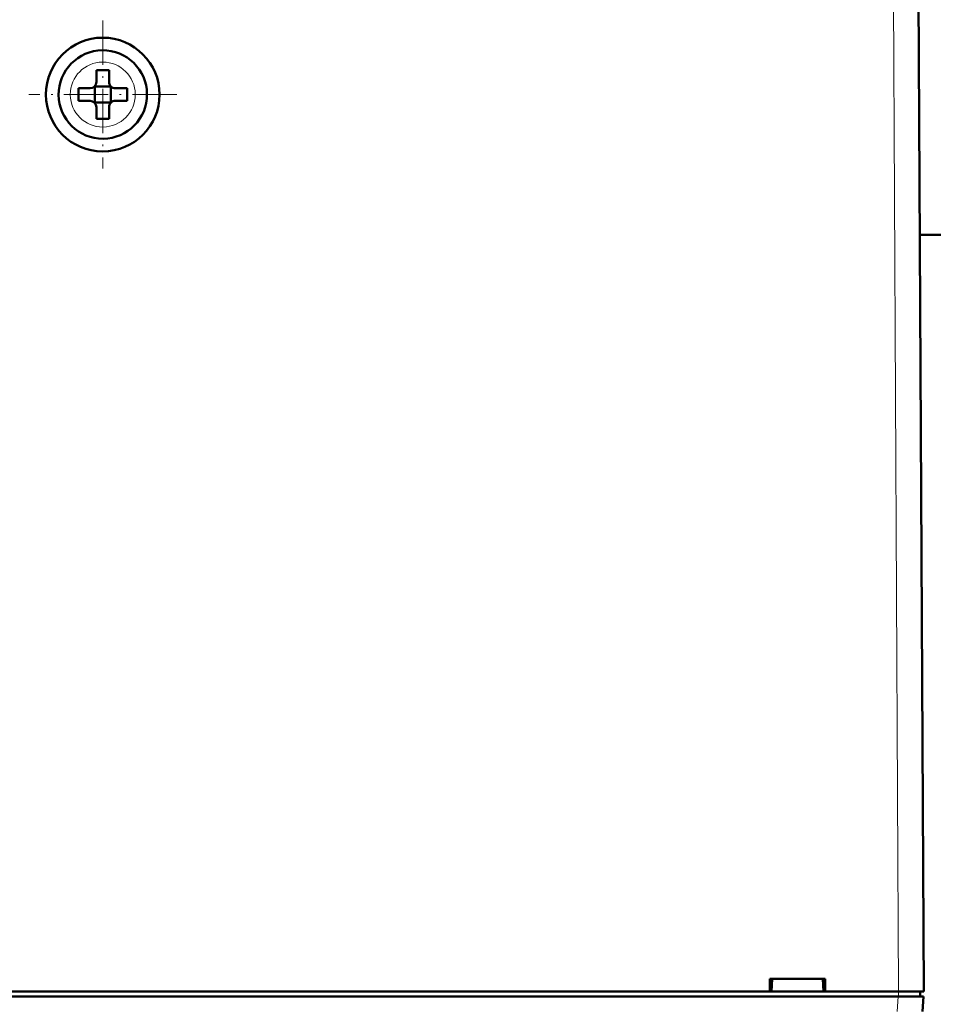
# Model space of a CAD drawing. Extents: x -1358 to 1757, y -1537 to 622.
# Tile 18 of 93: x 354 to 426, y -1389 to -1311. Entities that reach past the tile are written whole.
import ezdxf

# ---------------------------------------------------------------- set-up
doc = ezdxf.new("R2010")
doc.units = 0
doc.linetypes.add('DASHDOT', pattern=[18.5, 12, -3, 0.5, -3])

msp = doc.modelspace()

# ---------------------------------------------------------------- linework, layer by layer
at = {"color": 7, "lineweight": 18}
for p, q in [((422.861, -1305.584), (423.291, -1387.637)), ((360.272, -1314.061), (360.295, -1314.061)), ((357.724, -1316.656), (357.724, -1316.632)), ((362.867, -1316.608), (362.867, -1316.632)), ((360.319, -1319.203), (360.295, -1319.204)), ((423.184, -1389.229), (423.268, -1388.037)), ((423.296, -1387.637), (423.296, -1388.037))]:
    msp.add_line(p, q, dxfattribs=at)
at = {"color": 7, "lineweight": 50}
for p, q in [((425.291, -1387.637), (424.861, -1305.584)), ((359.795, -1314.71), (359.795, -1315.632)), ((360.795, -1315.632), (360.795, -1314.71)), ((358.373, -1316.132), (359.295, -1316.132)), ((359.66, -1315.997), (359.649, -1315.986)), ((359.66, -1315.997), (359.66, -1317.268)), ((360.931, -1315.997), (359.66, -1315.997)), ((360.942, -1315.986), (360.931, -1315.997)), ((360.931, -1315.997), (360.931, -1317.268)), ((362.217, -1316.132), (361.295, -1316.132)), ((358.373, -1317.132), (359.295, -1317.132)), ((359.66, -1317.268), (359.649, -1317.279)), ((359.66, -1317.268), (360.931, -1317.268)), ((360.931, -1317.268), (360.942, -1317.279)), ((362.217, -1317.132), (361.295, -1317.132)), ((359.795, -1317.632), (359.795, -1318.554)), ((360.795, -1317.632), (360.795, -1318.554)), ((426.791, -1327.749), (424.977, -1327.749)), ((425.178, -1366.13), (425.175, -1365.586)), ((413.088, -1387.637), (413.088, -1386.637)), ((413.089, -1386.637), (417.493, -1386.637)), ((413.291, -1386.637), (413.227, -1387.637)), ((417.291, -1386.637), (417.355, -1387.637)), ((417.493, -1386.637), (417.493, -1387.637)), ((423.268, -1388.037), (170.314, -1388.037)), ((304.494, -1387.637), (413.088, -1387.637)), ((413.088, -1387.637), (413.227, -1387.637)), ((413.141, -1387.637), (417.441, -1387.637)), ((417.355, -1387.637), (417.494, -1387.637)), ((417.494, -1387.637), (423.291, -1387.637)), ((425.263, -1388.037), (423.268, -1388.037)), ((424.991, -1388.037), (424.991, -1387.637)), ((425.263, -1388.037), (425.18, -1389.229))]:
    msp.add_line(p, q, dxfattribs=at)
at = {"color": 7, "linetype": 'DASHDOT', "lineweight": 18, "ltscale": 0.292499}
msp.add_line((360.295, -1310.782), (360.295, -1322.482), dxfattribs=at)
at = {"color": 7, "linetype": 'DASHDOT', "lineweight": 18, "ltscale": 0.2925}
msp.add_line((366.145, -1316.632), (354.445, -1316.632), dxfattribs=at)
at = {"color": 7, "linetype": 'DASHDOT', "lineweight": 18, "ltscale": 0.012015}
msp.add_line((423.298, -1387.597), (423.298, -1388.077), dxfattribs=at)
at = {"color": 7, "lineweight": 50}
msp.add_circle((360.295, -1316.632), 4.5, dxfattribs=at)
for centre, radius, start, end in [((360.295, -1316.632), 3.5, 90.52938, 270.52938), ((360.295, -1316.632), 3.5, 270.52938, 90.52938), ((360.295, -1331.804), 17.101, 89.99781, 91.67329), ((360.296, -1331.804), 17.101, 88.32671, 90.00219), ((359.295, -1315.632), 0.5, 270, 360), ((361.295, -1315.632), 0.5, 179.99999, 270), ((375.467, -1316.631), 17.101, 178.32672, 180.00219), ((345.124, -1316.631), 17.101, 359.99781, 1.67329), ((375.503, -1316.632), 17.137, 179.99957, 181.67152), ((359.295, -1317.632), 0.5, 0, 90), ((361.295, -1317.632), 0.5, 90, 180.00001), ((345.088, -1316.632), 17.137, 358.32849, 0.00043), ((360.295, -1301.426), 17.135, 268.3286, 271.67286), ((423.181, -1366.637), 2, 0.3, 0.84233)]:
    msp.add_arc(centre, radius, start, end, dxfattribs=at)
at = {"color": 7, "lineweight": 18}
for start, end in [(90.52938, 179.99999), (0.52938, 90), (180.52938, 270), (270.52938, 360)]:
    msp.add_arc((360.295, -1316.632), 2.571, start, end, dxfattribs=at)
at = {"color": 7, "lineweight": 50}
msp.add_ellipse((423.291, -1387.647), major_axis=(2, 0.01), ratio=0.005236, start_param=0, end_param=1.570769, dxfattribs=at)

doc.saveas('drawing.dxf')
